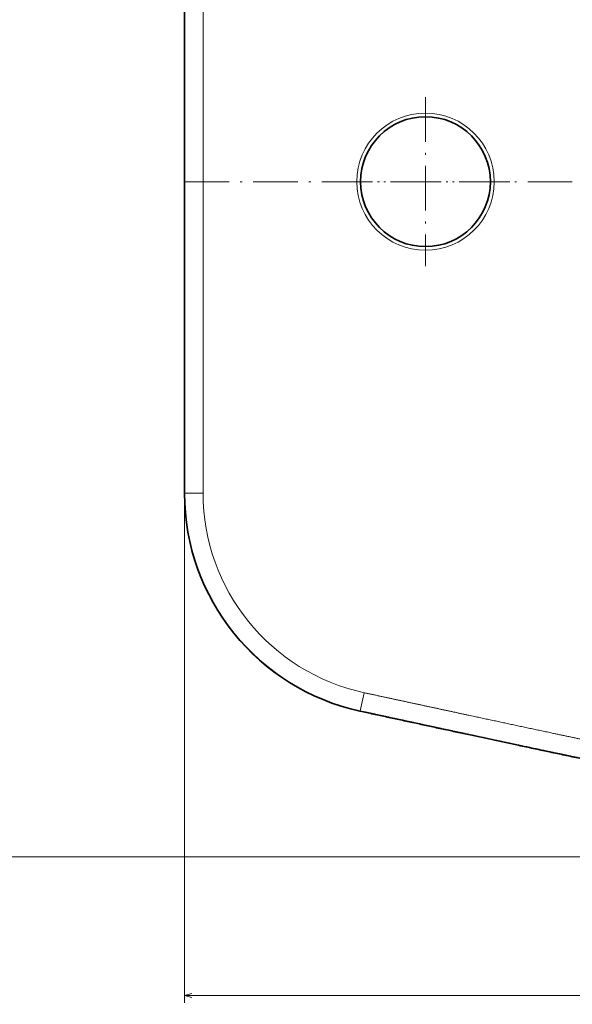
# Model space of a CAD drawing. Extents: x -244 to 905, y 214 to 1282.
# Tile 4 of 13: x 331 to 480, y 214 to 479. Entities that reach past the tile are written whole.
import ezdxf
from ezdxf.enums import TextEntityAlignment as Align

# ---------------------------------------------------------------- set-up
doc = ezdxf.new("R2010")
doc.units = 0
doc.linetypes.add('DASHDOT', pattern=[18.5, 12, -3, 0.5, -3])
doc.layers.get('0').update_dxf_attribs({"lineweight": 13})
doc.styles.get("Standard").update_dxf_attribs({"font": 'isocp.shx'})
doc.dimstyles.get("Standard").update_dxf_attribs({"dimtxt": 2.5, "dimasz": 2.5, "dimexe": 1.25, "dimexo": 0.625, "dimtad": 1, "dimcen": 2.5, "dimadec": 0, "dimazin": 0, "dimtfac": 1, "dimtmove": 0, "dimatfit": 0, "dimfxl": 0, "dimarcsym": 0})

# ---------------------------------------------------------------- blocks, each defined once
blk = doc.blocks.new('*D')
at = {"color": 7, "lineweight": 13}
for p, q in [((-1.88, 1126.19), (-229.6, 1126.19)), ((-227.6, 706.19), (-227.6, 1126.19)), ((509.44, 1126.19), (332.71, 1126.19)), ((334.71, 1018.86), (334.71, 1126.19)), ((508.51, 1081.19), (332.71, 1081.19)), ((-1.88, 706.19), (-229.6, 706.19)), ((657.34, 617.28), (299.47, 617.28)), ((301.47, 253.39), (301.47, 617.28)), ((375.1, 433.33), (375.1, 214.03)), ((905.15, 433.33), (905.15, 214.03)), ((657.34, 253.39), (299.47, 253.39)), ((375.1, 216.03), (905.15, 216.03))]:
    blk.add_line(p, q, dxfattribs=at)
for points in [[(-227.09, 1124.26), (-227.6, 1126.19), (-228.12, 1124.26)], [(335.23, 1124.26), (334.71, 1126.19), (334.19, 1124.26)], [(334.19, 1083.12), (334.71, 1081.19), (335.23, 1083.12)], [(-228.12, 708.12), (-227.6, 706.19), (-227.09, 708.12)], [(301.99, 615.35), (301.47, 617.28), (300.95, 615.35)], [(300.95, 255.32), (301.47, 253.39), (301.99, 255.32)], [(377.03, 216.55), (375.1, 216.03), (377.03, 215.51)], [(903.22, 215.51), (905.15, 216.03), (903.22, 216.55)]]:
    blk.add_lwpolyline(points, dxfattribs=at)
for s, p, p2 in [('45', (332.71, 1018.86), (332.71, 1045.95)), ('420', (-229.6, 895.17), (-229.6, 937.21)), ('360', (299.47, 414.32), (299.47, 456.35))]:
    blk.add_text(s, height=14, rotation=90, dxfattribs=at).set_placement(p, p2, align=Align.FIT)
blk.add_text('530', height=14, dxfattribs=at).set_placement((619.11, 218.03), (661.14, 218.03), align=Align.FIT)
blk = doc.blocks.new('BLOCK65')
at = {"color": 7, "linetype": 'DASHDOT', "lineweight": 13}
for p, q in [((64.93, 22.75), (64.93, -22.75)), ((87.68, 0), (42.18, 0))]:
    blk.add_line(p, q, dxfattribs=at)
blk = doc.blocks.new('BLOCK67')
at = {"color": 7, "lineweight": 35}
blk.add_line((0, 83.94), (0, -83.94), dxfattribs=at)
at = {"color": 7, "lineweight": 13}
blk.add_line((5, 83.94), (5, -83.94), dxfattribs=at)
at = {"color": 7, "lineweight": 13, "ltscale": 0.125}
blk.add_line((0, -83.94), (5, -83.94), dxfattribs=at)
at = {"color": 7, "lineweight": 35, "ltscale": 0.00223}
blk.add_line((0, -83.94), (0, -84.03), dxfattribs=at)
at = {"color": 7, "lineweight": 13, "ltscale": 0.124993}
blk.add_line((47.33, -142.59), (48.38, -137.7), dxfattribs=at)
at = {"color": 7, "lineweight": 13}
blk.add_circle((64.93, 0), 18.5, dxfattribs=at)
at = {"color": 7, "lineweight": 35}
blk.add_circle((64.93, 0), 17.5, dxfattribs=at)
at = {"color": 7, "lineweight": 13}
for radius, start, end in [(60, 179.9987, 257.8043), (55, 179.9984, 257.8039)]:
    blk.add_arc((60, -83.94), radius, start, end, dxfattribs=at)
at = {"color": 7, "lineweight": 35}
blk.add_arc((60, -84.03), 60, 180, 257.745, dxfattribs=at)
at = {"color": 7, "lineweight": 13}
for points, knots in [([(136.34, -156.39), (134.14, -155.94), (131.93, -155.48), (129.58, -154.99), (126.95, -154.44), (124.32, -153.9), (123.88, -153.8), (115.53, -152.06), (107.18, -150.31), (99.27, -148.64), (87.84, -146.2), (76.42, -143.75), (72.97, -143.01), (65.94, -141.49), (58.91, -139.98), (55.4, -139.22), (51.89, -138.46), (48.38, -137.7)], [0, 0, 0, 0, 0, 0, 15.811149, 15.811149, 15.811149, 19.004556, 19.004556, 19.004556, 76.202369, 76.202369, 76.202369, 101.726436, 101.726436, 101.726436, 127.13167, 127.13167, 127.13167, 127.13167, 127.13167, 127.13167]), ([(135.33, -161.29), (133.78, -160.97), (132.22, -160.64), (130.65, -160.32), (128.15, -159.8), (125.68, -159.29), (124.93, -159.13), (116.09, -157.29), (107.25, -155.43), (99.34, -153.76), (87.92, -151.33), (76.5, -148.88), (72.99, -148.13), (65.75, -146.57), (58.51, -145), (54.78, -144.2), (51.05, -143.39), (47.33, -142.59)], [0, 0, 0, 0, 0, 0, 11.150604, 11.150604, 11.150604, 17.805836, 17.805836, 17.805836, 75.049395, 75.049395, 75.049395, 100.467064, 100.467064, 100.467064, 127.466403, 127.466403, 127.466403, 127.466403, 127.466403, 127.466403])]:
    blk.add_open_spline(points, degree=5, knots=knots, dxfattribs=at)
blk.add_open_spline([(47.33, -142.59), (47.3, -142.62), (47.27, -142.64), (47.26, -142.65), (47.26, -142.66), (47.26, -142.66)], degree=5, dxfattribs=at)
at = {"color": 7, "lineweight": 35}
blk.add_open_spline([(47.28, -142.66), (48.5, -142.93), (50.94, -143.46), (54.61, -144.26), (58.27, -145.05), (61.94, -145.84), (65.6, -146.64), (69.27, -147.43), (72.94, -148.22), (76.5, -148.99), (79.95, -149.73), (83.3, -150.45), (86.65, -151.17), (90.21, -151.93), (93.99, -152.73), (97.98, -153.58), (101.97, -154.42), (105.86, -155.24), (109.64, -156.04), (113.31, -156.81), (116.98, -157.57), (120.65, -158.34), (124.32, -159.1), (127.99, -159.86), (131.66, -160.62), (134.11, -161.13), (135.34, -161.38)], degree=3, knots=[0, 0, 0, 0, 3.750318, 7.500461, 11.250532, 15.00069, 18.751155, 22.502205, 26.253937, 30.00621, 33.430998, 36.855977, 40.281024, 43.706026, 47.786534, 51.866675, 55.946333, 60.025431, 63.776261, 67.526623, 71.27659, 75.026293, 78.775918, 82.52572, 86.276022, 90.027226, 90.027226, 90.027226, 90.027226], dxfattribs=at)

msp = doc.modelspace()

# ---------------------------------------------------------------- linework, layer by layer
at = {"color": 7, "linetype": 'DASHDOT', "lineweight": 13}
msp.add_line((375.102, 435.334), (905.151, 435.334), dxfattribs=at)

# ---------------------------------------------------------------- block references
at = {"lineweight": 0}
for name in ['BLOCK67', 'BLOCK65']:
    msp.add_blockref(name, (375.102, 435.334), dxfattribs=at)

# ---------------------------------------------------------------- dimensions: what is measured, and where the dimension line sits
at = {"color": 0, "lineweight": 0}
dim = msp.add_linear_dim(base=(301.471, 617.278), p1=(659.336, 253.39), p2=(659.336, 617.278), angle=90, text='360', dimstyle='Standard', dxfattribs=at)
dim.commit()
dim.dimension.update_dxf_attribs({"geometry": '*D', "text_midpoint": (301.471, 435.334), "dimtype": 161})
for base, p1, p2, angle, middle in [((375.102, 216.031), (905.151, 435.334), (375.102, 435.334), 179.99905, (640.127, 216.031)), ((334.709, 1081.191), (511.444, 1126.191), (510.51, 1081.191), 269.99857, (334.709, 1032.403)), ((-227.604, 1126.191), (0.124, 706.191), (0.124, 1126.191), 89.99952, (-227.604, 916.191))]:
    dim = msp.add_linear_dim(base=base, p1=p1, p2=p2, angle=angle, dimstyle='Standard', dxfattribs=at)
    dim.commit()
    dim.dimension.update_dxf_attribs({"geometry": '*D', "text_midpoint": middle, "dimtype": 160})

doc.saveas('drawing.dxf')
